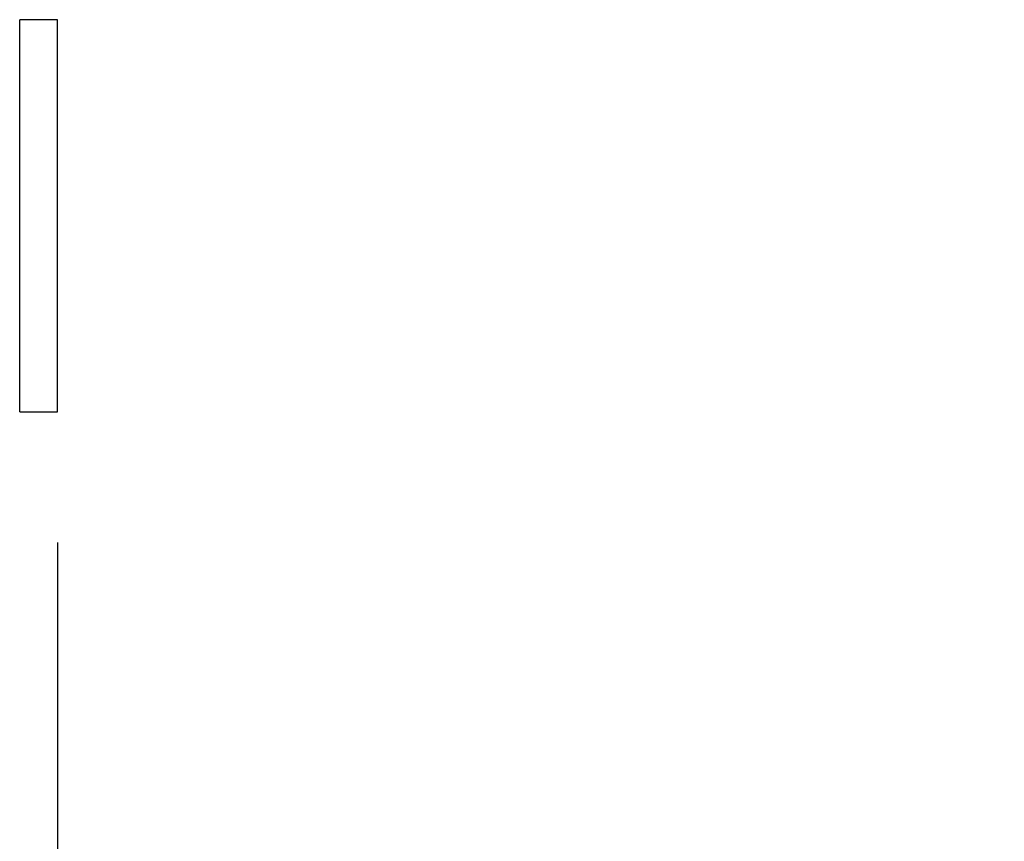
# Model space of a CAD drawing. Header units: inches. Extents: x 0 to 559, y 0 to 432.
# Tile 13 of 19: x 379 to 406, y 270 to 292. Entities that reach past the tile are written whole.
import ezdxf

# ---------------------------------------------------------------- set-up
doc = ezdxf.new("R2010")
doc.units = ezdxf.units.IN
doc.header["$LTSCALE"] = 10
doc.header["$MEASUREMENT"] = 0
doc.layers.add('DIMENSIONS', color=140, linetype='Continuous')
doc.dimstyles.get("Standard").update_dxf_attribs({"dimtxt": 5, "dimasz": 5, "dimexe": 2.5, "dimexo": 3.5, "dimgap": 1, "dimtad": 0, "dimtih": 1, "dimtoh": 1, "dimdec": 1, "dimzin": 0, "dimdsep": 46, "dimtxsty": 'Standard', "dimcen": 0, "dimadec": 0, "dimazin": 0, "dimtfac": 1, "dimtdec": 1, "dimtofl": 0, "dimtmove": 0, "dimatfit": 3, "dimfxl": 1, "dimtolj": 1, "dimtzin": 0, "dimarcsym": 0})

# ---------------------------------------------------------------- blocks, each defined once
blk = doc.blocks.new('*D15')
at = {"layer": 'DEFPOINTS', "color": 0, "transparency": 16777216}
for p in [(380.355, 281.654), (366.355, 275.354), (380.355, 250.037)]:
    blk.add_point(p, dxfattribs=at)
at = {"layer": 'DIMENSIONS', "color": 0, "lineweight": -2, "transparency": 16777216}
for p, q in [((380.355, 278.154), (380.355, 247.537)), ((366.355, 271.854), (366.355, 247.537)), ((371.355, 250.037), (375.355, 250.037)), ((380.355, 250.037), (385.355, 250.037))]:
    blk.add_line(p, q, dxfattribs=at)
at = {"layer": 'DIMENSIONS', "color": 0, "transparency": 16777216}
for points in [[(371.355, 250.87), (371.355, 249.204), (366.355, 250.037)], [(375.355, 250.87), (375.355, 249.204), (380.355, 250.037)]]:
    blk.add_solid(points, dxfattribs=at)
at = {"layer": 'DIMENSIONS', "color": 0, "transparency": 16777216, "char_height": 5, "attachment_point": 5}
for s, insert in [('\\A1;14.0', (396.772, 253.537)), ('\\A1;[0.55]', (396.772, 246.537))]:
    blk.add_mtext(s, dxfattribs=dict(at, insert=insert))

msp = doc.modelspace()

# ---------------------------------------------------------------- linework, layer by layer
for p, q in [((380.355, 292.154), (379.355, 292.154)), ((379.355, 281.654), (379.355, 292.154)), ((380.355, 281.654), (380.355, 292.154)), ((379.355, 281.654), (380.355, 281.654))]:
    msp.add_line(p, q)

# ---------------------------------------------------------------- dimensions: what is measured, and where the dimension line sits
at = {"layer": 'DIMENSIONS'}
dim = msp.add_linear_dim(base=(380.355, 250.037), p1=(366.355, 275.354), p2=(380.355, 281.654), dimstyle='Standard', override={"dimpost": '\\X'}, dxfattribs=at)
dim.commit()
dim.dimension.update_dxf_attribs({"geometry": '*D15', "text_midpoint": (396.772, 250.037)})

doc.saveas('drawing.dxf')
